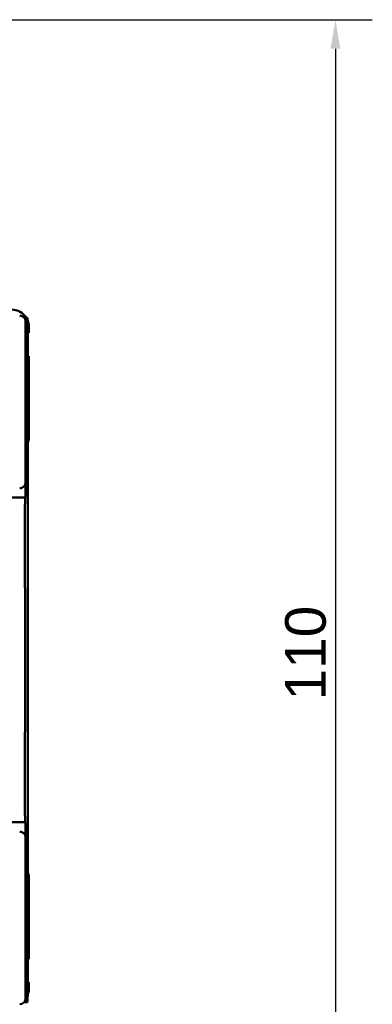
# Model space of a CAD drawing. Header units: millimetres. Extents: x 0 to 420, y 0 to 297.
# Tile 7 of 14: x 112 to 142, y 76 to 161. Entities that reach past the tile are written whole.
import ezdxf

# ---------------------------------------------------------------- set-up
doc = ezdxf.new("R2010")
doc.units = ezdxf.units.MM
doc.layers.add('Arêtes visibles(celduc)', color=7, linetype='Continuous', lineweight=50)
doc.layers.add('Cotes(celduc)', color=7, linetype='Continuous', lineweight=25)
doc.styles.add('Courant-CELDUC', font='arial.ttf')
doc.dimstyles.new('Celduc', dxfattribs={"dimtxt": 3.5, "dimasz": 2.5, "dimexe": 3.175, "dimexo": 0, "dimgap": 0.762, "dimtad": 1, "dimrnd": 1e-08, "dimtxsty": 'Courant-CELDUC', "dimcen": 0.09, "dimdle": 10, "dimclrd": 7, "dimclre": 7, "dimclrt": 7, "dimazin": 2, "dimtfac": 0.714286, "dimtdec": 3, "dimtmove": 0, "dimatfit": 3, "dimfxl": 1, "dimtolj": 1, "dimlwd": 25, "dimlwe": 25, "dimarcsym": 0})

# ---------------------------------------------------------------- blocks, each defined once
blk = doc.blocks.new('*D6')
at = {"layer": 'Cotes(celduc)', "color": 7, "linetype": 'Continuous', "lineweight": 25, "transparency": 16777216}
for p, q in [((109.654, 160.576), (142.028, 160.576)), ((138.853, 158.076), (138.853, 53.076)), ((84.254, 50.576), (142.028, 50.576))]:
    blk.add_line(p, q, dxfattribs=at)
at = {"layer": 'Cotes(celduc)', "color": 7, "linetype": 'Continuous', "transparency": 16777216}
for points in [[(138.436, 158.076), (139.27, 158.076), (138.853, 160.576)], [(138.436, 53.076), (139.27, 53.076), (138.853, 50.576)]]:
    blk.add_solid(points, dxfattribs=at)
at = {"layer": 'Defpoints', "color": 0, "linetype": 'Continuous', "transparency": 16777216}
for p in [(109.654, 160.576), (84.254, 50.576), (138.853, 50.576)]:
    blk.add_point(p, dxfattribs=at)
at = {"layer": 'Cotes(celduc)', "color": 7, "linetype": 'Continuous', "lineweight": 25, "transparency": 16777216, "insert": (134.517, 101.88), "char_height": 3.5, "attachment_point": 1, "rotation": 90, "style": 'Courant-CELDUC'}
blk.add_mtext('\\A1;110', dxfattribs=at)

msp = doc.modelspace()

# ---------------------------------------------------------------- linework, layer by layer
at = {"layer": 'Arêtes visibles(celduc)'}
for p, q in [((112.149, 134.868), (112.05, 134.868)), ((112.149, 134.868), (112.149, 134.633)), ((112.336, 134.868), (112.149, 134.868)), ((112.154, 120.665), (112.154, 134.563)), ((112.336, 134.868), (112.354, 133.868)), ((112.354, 133.868), (112.354, 126.968)), ((112.354, 133.576), (112.454, 133.576)), ((112.454, 134.076), (112.454, 133.576)), ((112.454, 131.576), (112.354, 131.576)), ((112.454, 131.576), (112.454, 124.685)), ((112.354, 126.968), (112.354, 83.768)), ((112.145, 120.57), (112.144, 119.368)), ((112.144, 119.368), (107.688, 119.368)), ((112.144, 119.368), (112.132, 119.356)), ((112.144, 91.368), (109.896, 91.368)), ((112.132, 91.38), (112.144, 91.368)), ((112.144, 91.368), (112.145, 90.166)), ((112.154, 76.174), (112.154, 90.072)), ((112.454, 86.467), (112.454, 79.576)), ((112.354, 83.768), (112.354, 76.868)), ((112.454, 79.576), (112.354, 79.576)), ((112.354, 77.576), (112.454, 77.576)), ((112.454, 77.576), (112.454, 77.076)), ((112.354, 76.868), (112.336, 75.868)), ((112.05, 75.868), (112.149, 75.868)), ((112.149, 76.104), (112.149, 75.868)), ((112.149, 75.868), (112.336, 75.868))]:
    msp.add_line(p, q, dxfattribs=at)
for centre, start, end in [((110.954, 134.076), 31.8842, 90), ((110.954, 134.076), 0, 22.4441), ((110.954, 124.685), 338.96053, 0), ((110.954, 86.467), 0, 21.03947), ((110.954, 77.076), 338.32692, 0)]:
    msp.add_arc(centre, 1.5, start, end, dxfattribs=at)
for centre, major_axis, ratio, start_param, end_param in [((111.654, 134.563), (0.425, 0.263), 0.99966, 5.729794, 7.300285), ((111.654, 120.665), (0.425, -0.263), 0.99966, 5.266085, 6.836577), ((112.133, 117.357), (0, 2), 0.017455, 0.017453, 1.71752), ((110.717, 105.368), (0, -80), 0.017455, 1.424072, 1.71752), ((112.133, 93.38), (0, 2), 0.017455, 1.424072, 3.124139), ((111.654, 90.071), (0.425, 0.263), 0.99966, 5.729794, 7.300285), ((111.654, 76.174), (0.425, -0.263), 0.99966, 5.266085, 6.836577)]:
    msp.add_ellipse(centre, major_axis=major_axis, ratio=ratio, start_param=start_param, end_param=end_param, dxfattribs=at)

# ---------------------------------------------------------------- dimensions: what is measured, and where the dimension line sits
at = {"layer": 'Cotes(celduc)', "color": 7, "linetype": 'Continuous', "lineweight": 25}
dim = msp.add_linear_dim(base=(138.853, 50.576), p1=(109.654, 160.576), p2=(84.254, 50.576), angle=270, dimstyle='Celduc', override={"dimgap": 0.762, "dimdec": 2, "dimtol": 0, "dimlim": 0, "dimtp": 0, "dimtm": 0, "dimtdec": 3, "dimtofl": 0, "dimatfit": 1}, dxfattribs=at)
dim.commit()
dim.dimension.update_dxf_attribs({"geometry": '*D6', "text_midpoint": (138.853, 105.576), "dimtype": 160})

doc.saveas('drawing.dxf')
